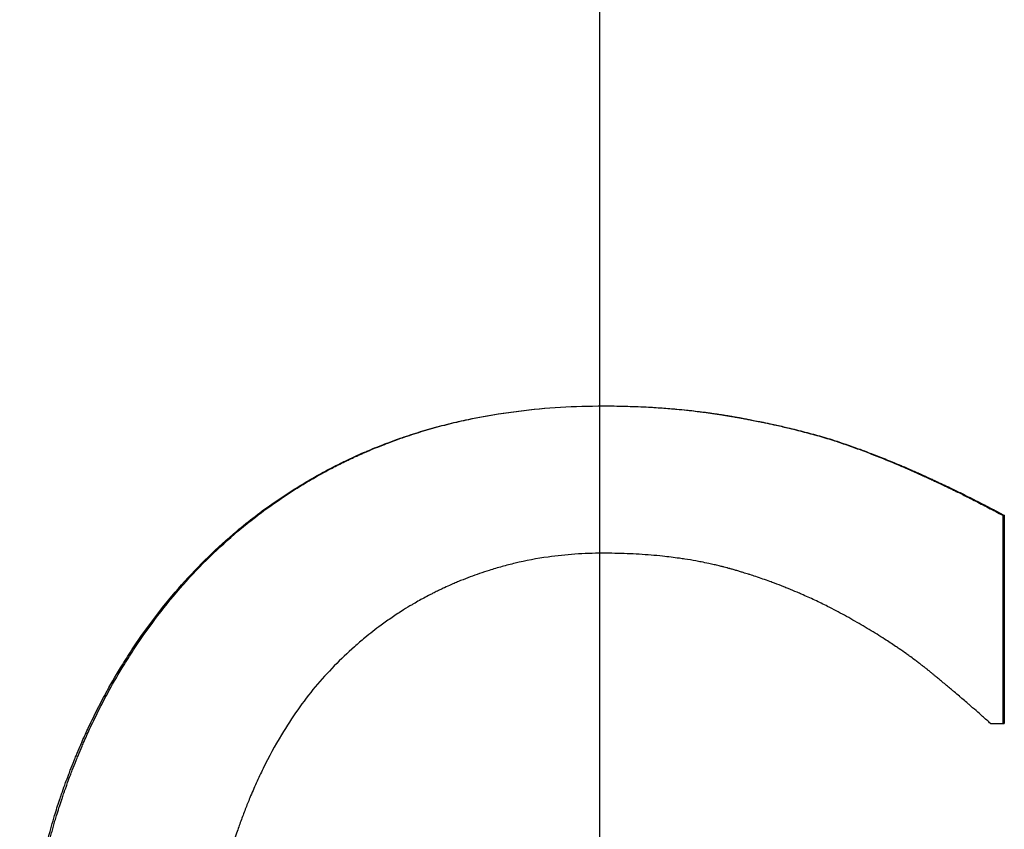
# Paper-space layout 'Layout1' of a CAD drawing. Extents: x -9.62 to 0.27, y -3.22 to 3.92.
# Tile 6 of 9: x -5.36 to -5.18, y 0.31 to 0.46. Entities that reach past the tile are written whole.
import ezdxf

# ---------------------------------------------------------------- set-up
doc = ezdxf.new("R2010")
doc.units = 0
doc.header["$MEASUREMENT"] = 0
doc.linetypes.add('CHAIN', pattern=[0.7087, 0.4724, -0.0591, 0.1181, -0.0591])
doc.layers.get('0').update_dxf_attribs({"linetype": 'CONTINUOUS'})

psp = doc.layouts.get("Layout1")

# ---------------------------------------------------------------- linework, layer by layer
at = {"linetype": 'CHAIN', "ltscale": 2}
psp.add_line((-5.25, -3.22291), (-5.25, 3.91732), dxfattribs=at)
for p, q in [((-5.20727, 0.38459), (-5.20712, 0.38459)), ((-5.1755, 0.37059), (-5.17523, 0.37059)), ((-5.17523, 0.37059), (-5.17523, 0.33208)), ((-5.17776, 0.33208), (-5.17523, 0.33208))]:
    psp.add_line(p, q)
for points, knots in [([(-5.3273, 0.35775), (-5.3257, 0.35954), (-5.32405, 0.36127), (-5.32236, 0.36292), (-5.32066, 0.36457), (-5.31892, 0.36615), (-5.31712, 0.36766), (-5.31488, 0.36954), (-5.31257, 0.37132), (-5.31017, 0.37298), (-5.30969, 0.37332), (-5.30921, 0.37365), (-5.30873, 0.37397), (-5.30776, 0.37462), (-5.30678, 0.37525), (-5.30578, 0.37586), (-5.30529, 0.37617), (-5.30479, 0.37647), (-5.30428, 0.37676), (-5.30328, 0.37736), (-5.30226, 0.37794), (-5.30123, 0.37849), (-5.30071, 0.37877), (-5.30019, 0.37905), (-5.29967, 0.37932), (-5.29889, 0.37973), (-5.2981, 0.38012), (-5.29731, 0.38051), (-5.29664, 0.38083), (-5.29598, 0.38114), (-5.2953, 0.38145), (-5.29477, 0.3817), (-5.29422, 0.38194), (-5.29368, 0.38218), (-5.29341, 0.38229), (-5.29314, 0.38241), (-5.29286, 0.38253), (-5.29245, 0.3827), (-5.29204, 0.38287), (-5.29163, 0.38304), (-5.29149, 0.3831), (-5.29135, 0.38316), (-5.29121, 0.38321), (-5.2908, 0.38338), (-5.29038, 0.38354), (-5.28997, 0.3837), (-5.28969, 0.38381), (-5.28941, 0.38392), (-5.28913, 0.38402), (-5.28829, 0.38434), (-5.28745, 0.38464), (-5.2866, 0.38494), (-5.28603, 0.38513), (-5.28546, 0.38532), (-5.28489, 0.38551), (-5.28374, 0.38588), (-5.28258, 0.38624), (-5.28142, 0.38657), (-5.28083, 0.38674), (-5.28025, 0.3869), (-5.27966, 0.38705), (-5.27848, 0.38737), (-5.27729, 0.38766), (-5.27609, 0.38793), (-5.27549, 0.38807), (-5.27489, 0.3882), (-5.27429, 0.38833), (-5.27247, 0.38871), (-5.27063, 0.38905), (-5.26877, 0.38934), (-5.26753, 0.38954), (-5.26627, 0.38972), (-5.26501, 0.38987), (-5.26248, 0.39019), (-5.25991, 0.39042), (-5.25729, 0.39058), (-5.25468, 0.39074), (-5.25202, 0.39081), (-5.24932, 0.39081)], [0, 0, 0, 0, 0.166667, 0.166667, 0.166667, 0.333333, 0.333333, 0.333333, 0.541667, 0.541667, 0.541667, 0.583333, 0.583333, 0.583333, 0.666667, 0.666667, 0.666667, 0.708333, 0.708333, 0.708333, 0.791667, 0.791667, 0.791667, 0.833333, 0.833333, 0.833333, 0.895833, 0.895833, 0.895833, 0.947917, 0.947917, 0.947917, 0.989583, 0.989583, 0.989583, 1.010417, 1.010417, 1.010417, 1.041667, 1.041667, 1.041667, 1.052083, 1.052083, 1.052083, 1.083333, 1.083333, 1.083333, 1.104167, 1.104167, 1.104167, 1.166667, 1.166667, 1.166667, 1.208333, 1.208333, 1.208333, 1.291667, 1.291667, 1.291667, 1.333333, 1.333333, 1.333333, 1.416667, 1.416667, 1.416667, 1.458333, 1.458333, 1.458333, 1.583333, 1.583333, 1.583333, 1.666667, 1.666667, 1.666667, 1.833333, 1.833333, 1.833333, 2, 2, 2, 2]), ([(-5.32702, 0.35775), (-5.32543, 0.35954), (-5.32379, 0.36127), (-5.3221, 0.36292), (-5.32041, 0.36457), (-5.31867, 0.36615), (-5.31688, 0.36766), (-5.31599, 0.36841), (-5.31508, 0.36915), (-5.31416, 0.36987), (-5.31279, 0.37095), (-5.31138, 0.37199), (-5.30995, 0.37298), (-5.30948, 0.37332), (-5.309, 0.37365), (-5.30851, 0.37397), (-5.30755, 0.37462), (-5.30657, 0.37525), (-5.30558, 0.37586), (-5.30508, 0.37617), (-5.30459, 0.37647), (-5.30409, 0.37676), (-5.30308, 0.37736), (-5.30207, 0.37794), (-5.30104, 0.37849), (-5.30053, 0.37877), (-5.30001, 0.37905), (-5.29949, 0.37932), (-5.29871, 0.37973), (-5.29793, 0.38012), (-5.29714, 0.38051), (-5.29687, 0.38064), (-5.29661, 0.38076), (-5.29634, 0.38089), (-5.29594, 0.38108), (-5.29554, 0.38127), (-5.29514, 0.38145), (-5.29501, 0.38151), (-5.29487, 0.38157), (-5.29474, 0.38163), (-5.29454, 0.38173), (-5.29433, 0.38182), (-5.29413, 0.38191), (-5.29393, 0.382), (-5.29373, 0.38209), (-5.29352, 0.38218), (-5.29345, 0.38221), (-5.29339, 0.38224), (-5.29332, 0.38226), (-5.29318, 0.38232), (-5.29305, 0.38238), (-5.29291, 0.38244), (-5.29284, 0.38247), (-5.29277, 0.3825), (-5.29271, 0.38253), (-5.29257, 0.38259), (-5.29243, 0.38264), (-5.2923, 0.3827), (-5.29223, 0.38273), (-5.29216, 0.38276), (-5.29209, 0.38279), (-5.29189, 0.38287), (-5.29168, 0.38296), (-5.29148, 0.38304), (-5.29134, 0.3831), (-5.2912, 0.38316), (-5.29106, 0.38321), (-5.29065, 0.38338), (-5.29024, 0.38354), (-5.28982, 0.3837), (-5.28954, 0.38381), (-5.28927, 0.38392), (-5.28899, 0.38402), (-5.28815, 0.38434), (-5.28731, 0.38464), (-5.28646, 0.38494), (-5.2859, 0.38513), (-5.28533, 0.38532), (-5.28476, 0.38551), (-5.28362, 0.38588), (-5.28247, 0.38624), (-5.2813, 0.38657), (-5.28072, 0.38674), (-5.28014, 0.3869), (-5.27955, 0.38705), (-5.27838, 0.38737), (-5.27719, 0.38766), (-5.276, 0.38793), (-5.2754, 0.38807), (-5.2748, 0.3882), (-5.2742, 0.38833), (-5.27239, 0.38871), (-5.27056, 0.38905), (-5.2687, 0.38934), (-5.26746, 0.38954), (-5.26621, 0.38972), (-5.26495, 0.38987), (-5.26243, 0.39019), (-5.25987, 0.39042), (-5.25727, 0.39058), (-5.25466, 0.39074), (-5.25201, 0.39081), (-5.24932, 0.39081)], [0, 0, 0, 0, 0.166667, 0.166667, 0.166667, 0.333333, 0.333333, 0.333333, 0.416667, 0.416667, 0.416667, 0.541667, 0.541667, 0.541667, 0.583333, 0.583333, 0.583333, 0.666667, 0.666667, 0.666667, 0.708333, 0.708333, 0.708333, 0.791667, 0.791667, 0.791667, 0.833333, 0.833333, 0.833333, 0.895833, 0.895833, 0.895833, 0.916667, 0.916667, 0.916667, 0.947917, 0.947917, 0.947917, 0.958333, 0.958333, 0.958333, 0.973958, 0.973958, 0.973958, 0.989583, 0.989583, 0.989583, 0.994792, 0.994792, 0.994792, 1.005208, 1.005208, 1.005208, 1.010417, 1.010417, 1.010417, 1.020833, 1.020833, 1.020833, 1.026042, 1.026042, 1.026042, 1.041667, 1.041667, 1.041667, 1.052083, 1.052083, 1.052083, 1.083333, 1.083333, 1.083333, 1.104167, 1.104167, 1.104167, 1.166667, 1.166667, 1.166667, 1.208333, 1.208333, 1.208333, 1.291667, 1.291667, 1.291667, 1.333333, 1.333333, 1.333333, 1.416667, 1.416667, 1.416667, 1.458333, 1.458333, 1.458333, 1.583333, 1.583333, 1.583333, 1.666667, 1.666667, 1.666667, 1.833333, 1.833333, 1.833333, 2, 2, 2, 2]), ([(-5.24932, 0.39081), (-5.24799, 0.39081), (-5.24666, 0.3908), (-5.24536, 0.39076), (-5.24405, 0.39073), (-5.24275, 0.39068), (-5.24147, 0.39062), (-5.24083, 0.39059), (-5.2402, 0.39055), (-5.23956, 0.39051), (-5.23861, 0.39045), (-5.23767, 0.39038), (-5.23673, 0.3903), (-5.23642, 0.39027), (-5.23611, 0.39025), (-5.2358, 0.39022), (-5.23518, 0.39016), (-5.23456, 0.3901), (-5.23395, 0.39004), (-5.23364, 0.39), (-5.23334, 0.38997), (-5.23303, 0.38994), (-5.23257, 0.38988), (-5.23212, 0.38983), (-5.23166, 0.38977), (-5.23151, 0.38975), (-5.23136, 0.38974), (-5.23121, 0.38972), (-5.23091, 0.38968), (-5.23061, 0.38964), (-5.23031, 0.3896), (-5.23016, 0.38958), (-5.23001, 0.38956), (-5.22986, 0.38954), (-5.22963, 0.38951), (-5.22941, 0.38947), (-5.22919, 0.38944), (-5.22911, 0.38943), (-5.22904, 0.38942), (-5.22896, 0.38941), (-5.22881, 0.38939), (-5.22866, 0.38936), (-5.22852, 0.38934), (-5.22844, 0.38933), (-5.22837, 0.38932), (-5.22829, 0.38931), (-5.22815, 0.38929), (-5.228, 0.38926), (-5.22785, 0.38924), (-5.22778, 0.38923), (-5.2277, 0.38922), (-5.22763, 0.38921), (-5.22752, 0.38919), (-5.22741, 0.38917), (-5.2273, 0.38915), (-5.22719, 0.38914), (-5.22708, 0.38912), (-5.22697, 0.3891), (-5.22693, 0.38909), (-5.22689, 0.38909), (-5.22686, 0.38908), (-5.22678, 0.38907), (-5.22671, 0.38906), (-5.22664, 0.38904), (-5.2266, 0.38904), (-5.22656, 0.38903), (-5.22653, 0.38903), (-5.22645, 0.38901), (-5.22638, 0.389), (-5.22631, 0.38899), (-5.22627, 0.38898), (-5.22623, 0.38898), (-5.2262, 0.38897), (-5.22609, 0.38895), (-5.22598, 0.38893), (-5.22587, 0.38892), (-5.2258, 0.3889), (-5.22572, 0.38889), (-5.22565, 0.38888), (-5.22551, 0.38885), (-5.22536, 0.38883), (-5.22521, 0.3888), (-5.22514, 0.38879), (-5.22507, 0.38878), (-5.225, 0.38876), (-5.22485, 0.38874), (-5.22471, 0.38871), (-5.22456, 0.38869), (-5.22449, 0.38867), (-5.22442, 0.38866), (-5.22435, 0.38865), (-5.22413, 0.38861), (-5.22392, 0.38857), (-5.2237, 0.38853), (-5.22356, 0.38851), (-5.22341, 0.38848), (-5.22327, 0.38845), (-5.22299, 0.3884), (-5.2227, 0.38835), (-5.22242, 0.38829), (-5.22228, 0.38826), (-5.22213, 0.38824), (-5.22199, 0.38821), (-5.22157, 0.38813), (-5.22115, 0.38804), (-5.22073, 0.38796), (-5.22045, 0.3879), (-5.22017, 0.38785), (-5.21989, 0.38779), (-5.21933, 0.38767), (-5.21878, 0.38756), (-5.21823, 0.38744), (-5.21796, 0.38738), (-5.21768, 0.38732), (-5.21741, 0.38725), (-5.21659, 0.38707), (-5.21579, 0.38688), (-5.21499, 0.38669), (-5.21445, 0.38656), (-5.21392, 0.38643), (-5.2134, 0.3863), (-5.21235, 0.38603), (-5.21131, 0.38575), (-5.21029, 0.38547), (-5.20927, 0.38519), (-5.20826, 0.38489), (-5.20727, 0.38459)], [0.000103, 0.000103, 0.000103, 0.000103, 0.166667, 0.166667, 0.166667, 0.333333, 0.333333, 0.333333, 0.416667, 0.416667, 0.416667, 0.541667, 0.541667, 0.541667, 0.583333, 0.583333, 0.583333, 0.666667, 0.666667, 0.666667, 0.708333, 0.708333, 0.708333, 0.770833, 0.770833, 0.770833, 0.791667, 0.791667, 0.791667, 0.833333, 0.833333, 0.833333, 0.854167, 0.854167, 0.854167, 0.885417, 0.885417, 0.885417, 0.895833, 0.895833, 0.895833, 0.916667, 0.916667, 0.916667, 0.927083, 0.927083, 0.927083, 0.947917, 0.947917, 0.947917, 0.958333, 0.958333, 0.958333, 0.973958, 0.973958, 0.973958, 0.989583, 0.989583, 0.989583, 0.994792, 0.994792, 0.994792, 1.005208, 1.005208, 1.005208, 1.010417, 1.010417, 1.010417, 1.020833, 1.020833, 1.020833, 1.026042, 1.026042, 1.026042, 1.041667, 1.041667, 1.041667, 1.052083, 1.052083, 1.052083, 1.072917, 1.072917, 1.072917, 1.083333, 1.083333, 1.083333, 1.104167, 1.104167, 1.104167, 1.114583, 1.114583, 1.114583, 1.145833, 1.145833, 1.145833, 1.166667, 1.166667, 1.166667, 1.208333, 1.208333, 1.208333, 1.229167, 1.229167, 1.229167, 1.291667, 1.291667, 1.291667, 1.333333, 1.333333, 1.333333, 1.416667, 1.416667, 1.416667, 1.458333, 1.458333, 1.458333, 1.583333, 1.583333, 1.583333, 1.666667, 1.666667, 1.666667, 1.833333, 1.833333, 1.833333, 2, 2, 2, 2]), ([(-5.24932, 0.39081), (-5.24798, 0.39081), (-5.24665, 0.3908), (-5.24534, 0.39076), (-5.24403, 0.39073), (-5.24273, 0.39068), (-5.24144, 0.39062), (-5.23984, 0.39054), (-5.23825, 0.39043), (-5.23668, 0.3903), (-5.23637, 0.39027), (-5.23606, 0.39025), (-5.23575, 0.39022), (-5.23512, 0.39016), (-5.23451, 0.3901), (-5.23389, 0.39004), (-5.23358, 0.39), (-5.23327, 0.38997), (-5.23297, 0.38994), (-5.23251, 0.38988), (-5.23205, 0.38983), (-5.2316, 0.38977), (-5.23114, 0.38972), (-5.23069, 0.38966), (-5.23024, 0.3896), (-5.22986, 0.38955), (-5.22948, 0.38949), (-5.22911, 0.38944), (-5.22903, 0.38943), (-5.22896, 0.38942), (-5.22889, 0.38941), (-5.22851, 0.38935), (-5.22814, 0.3893), (-5.22777, 0.38924), (-5.2277, 0.38923), (-5.22762, 0.38922), (-5.22755, 0.38921), (-5.22733, 0.38917), (-5.2271, 0.38914), (-5.22688, 0.3891), (-5.22677, 0.38908), (-5.22666, 0.38906), (-5.22655, 0.38904), (-5.22644, 0.38903), (-5.22633, 0.38901), (-5.22622, 0.38899), (-5.22607, 0.38897), (-5.22593, 0.38894), (-5.22578, 0.38892), (-5.22571, 0.3889), (-5.22563, 0.38889), (-5.22556, 0.38888), (-5.22542, 0.38885), (-5.22527, 0.38883), (-5.22512, 0.3888), (-5.22505, 0.38879), (-5.22498, 0.38878), (-5.22491, 0.38876), (-5.22476, 0.38874), (-5.22462, 0.38871), (-5.22447, 0.38869), (-5.2244, 0.38867), (-5.22433, 0.38866), (-5.22425, 0.38865), (-5.22404, 0.38861), (-5.22382, 0.38857), (-5.22361, 0.38853), (-5.22346, 0.38851), (-5.22332, 0.38848), (-5.22317, 0.38845), (-5.22289, 0.3884), (-5.2226, 0.38835), (-5.22232, 0.38829), (-5.22217, 0.38826), (-5.22203, 0.38824), (-5.22189, 0.38821), (-5.22146, 0.38813), (-5.22104, 0.38804), (-5.22062, 0.38796), (-5.22034, 0.3879), (-5.22006, 0.38785), (-5.21978, 0.38779), (-5.21922, 0.38767), (-5.21867, 0.38756), (-5.21812, 0.38744), (-5.21784, 0.38738), (-5.21757, 0.38732), (-5.21729, 0.38725), (-5.21647, 0.38707), (-5.21566, 0.38688), (-5.21486, 0.38669), (-5.21432, 0.38656), (-5.21379, 0.38643), (-5.21326, 0.3863), (-5.21221, 0.38603), (-5.21117, 0.38575), (-5.21014, 0.38547), (-5.20912, 0.38519), (-5.20811, 0.38489), (-5.20712, 0.38459)], [0, 0, 0, 0, 0.166667, 0.166667, 0.166667, 0.333333, 0.333333, 0.333333, 0.541667, 0.541667, 0.541667, 0.583333, 0.583333, 0.583333, 0.666667, 0.666667, 0.666667, 0.708333, 0.708333, 0.708333, 0.770833, 0.770833, 0.770833, 0.833333, 0.833333, 0.833333, 0.885417, 0.885417, 0.885417, 0.895833, 0.895833, 0.895833, 0.947917, 0.947917, 0.947917, 0.958333, 0.958333, 0.958333, 0.989583, 0.989583, 0.989583, 1.005208, 1.005208, 1.005208, 1.020833, 1.020833, 1.020833, 1.041667, 1.041667, 1.041667, 1.052083, 1.052083, 1.052083, 1.072917, 1.072917, 1.072917, 1.083333, 1.083333, 1.083333, 1.104167, 1.104167, 1.104167, 1.114583, 1.114583, 1.114583, 1.145833, 1.145833, 1.145833, 1.166667, 1.166667, 1.166667, 1.208333, 1.208333, 1.208333, 1.229167, 1.229167, 1.229167, 1.291667, 1.291667, 1.291667, 1.333333, 1.333333, 1.333333, 1.416667, 1.416667, 1.416667, 1.458333, 1.458333, 1.458333, 1.583333, 1.583333, 1.583333, 1.666667, 1.666667, 1.666667, 1.833333, 1.833333, 1.833333, 2, 2, 2, 2]), ([(-5.20727, 0.38459), (-5.20641, 0.38431), (-5.20555, 0.38402), (-5.20468, 0.38372), (-5.20381, 0.38342), (-5.20295, 0.38311), (-5.20207, 0.38279), (-5.20164, 0.38263), (-5.2012, 0.38246), (-5.20076, 0.3823), (-5.20011, 0.38205), (-5.19945, 0.3818), (-5.19879, 0.38154), (-5.19857, 0.38145), (-5.19835, 0.38136), (-5.19813, 0.38128), (-5.19769, 0.3811), (-5.19725, 0.38092), (-5.19681, 0.38074), (-5.19659, 0.38065), (-5.19637, 0.38056), (-5.19615, 0.38047), (-5.19571, 0.38029), (-5.19526, 0.3801), (-5.19482, 0.37992), (-5.1946, 0.37982), (-5.19438, 0.37973), (-5.19415, 0.37963), (-5.19382, 0.37949), (-5.19349, 0.37935), (-5.19315, 0.3792), (-5.19304, 0.37915), (-5.19293, 0.3791), (-5.19282, 0.37906), (-5.19265, 0.37898), (-5.19249, 0.37891), (-5.19232, 0.37884), (-5.19226, 0.37881), (-5.19221, 0.37879), (-5.19215, 0.37876), (-5.19207, 0.37872), (-5.19198, 0.37869), (-5.1919, 0.37865), (-5.19182, 0.37861), (-5.19173, 0.37858), (-5.19165, 0.37854), (-5.19162, 0.37853), (-5.19159, 0.37851), (-5.19157, 0.3785), (-5.19151, 0.37848), (-5.19145, 0.37845), (-5.1914, 0.37843), (-5.19137, 0.37841), (-5.19134, 0.3784), (-5.19131, 0.37839), (-5.19126, 0.37836), (-5.1912, 0.37834), (-5.19115, 0.37831), (-5.19112, 0.3783), (-5.19109, 0.37829), (-5.19106, 0.37828), (-5.19098, 0.37824), (-5.1909, 0.3782), (-5.19081, 0.37816), (-5.19076, 0.37814), (-5.1907, 0.37811), (-5.19064, 0.37809), (-5.19048, 0.37801), (-5.19031, 0.37794), (-5.19014, 0.37786), (-5.19003, 0.37781), (-5.18992, 0.37776), (-5.18981, 0.37771), (-5.18947, 0.37755), (-5.18914, 0.3774), (-5.1888, 0.37725), (-5.18858, 0.37714), (-5.18836, 0.37704), (-5.18814, 0.37693), (-5.18769, 0.37673), (-5.18725, 0.37652), (-5.1868, 0.37631), (-5.18658, 0.3762), (-5.18635, 0.3761), (-5.18613, 0.37599), (-5.18569, 0.37578), (-5.18524, 0.37556), (-5.1848, 0.37535), (-5.18458, 0.37524), (-5.18435, 0.37513), (-5.18413, 0.37502), (-5.18347, 0.3747), (-5.1828, 0.37437), (-5.18213, 0.37403), (-5.18169, 0.37381), (-5.18125, 0.37359), (-5.1808, 0.37336), (-5.17992, 0.37291), (-5.17903, 0.37246), (-5.17815, 0.37199), (-5.17727, 0.37153), (-5.17638, 0.37106), (-5.1755, 0.37059)], [0, 0, 0, 0, 0.166667, 0.166667, 0.166667, 0.333333, 0.333333, 0.333333, 0.416667, 0.416667, 0.416667, 0.541667, 0.541667, 0.541667, 0.583333, 0.583333, 0.583333, 0.666667, 0.666667, 0.666667, 0.708333, 0.708333, 0.708333, 0.791667, 0.791667, 0.791667, 0.833333, 0.833333, 0.833333, 0.895833, 0.895833, 0.895833, 0.916667, 0.916667, 0.916667, 0.947917, 0.947917, 0.947917, 0.958333, 0.958333, 0.958333, 0.973958, 0.973958, 0.973958, 0.989583, 0.989583, 0.989583, 0.994792, 0.994792, 0.994792, 1.005208, 1.005208, 1.005208, 1.010417, 1.010417, 1.010417, 1.020833, 1.020833, 1.020833, 1.026042, 1.026042, 1.026042, 1.041667, 1.041667, 1.041667, 1.052083, 1.052083, 1.052083, 1.083333, 1.083333, 1.083333, 1.104167, 1.104167, 1.104167, 1.166667, 1.166667, 1.166667, 1.208333, 1.208333, 1.208333, 1.291667, 1.291667, 1.291667, 1.333333, 1.333333, 1.333333, 1.416667, 1.416667, 1.416667, 1.458333, 1.458333, 1.458333, 1.583333, 1.583333, 1.583333, 1.666667, 1.666667, 1.666667, 1.833333, 1.833333, 1.833333, 2, 2, 2, 2]), ([(-5.20712, 0.38459), (-5.20625, 0.38431), (-5.20539, 0.38402), (-5.20452, 0.38372), (-5.20365, 0.38342), (-5.20277, 0.38311), (-5.2019, 0.38279), (-5.2008, 0.38238), (-5.19971, 0.38197), (-5.1986, 0.38154), (-5.19838, 0.38145), (-5.19816, 0.38136), (-5.19794, 0.38128), (-5.1975, 0.3811), (-5.19706, 0.38092), (-5.19662, 0.38074), (-5.19639, 0.38065), (-5.19617, 0.38056), (-5.19595, 0.38047), (-5.19551, 0.38029), (-5.19506, 0.3801), (-5.19462, 0.37992), (-5.1944, 0.37982), (-5.19417, 0.37973), (-5.19395, 0.37963), (-5.19362, 0.37949), (-5.19328, 0.37935), (-5.19295, 0.3792), (-5.19267, 0.37908), (-5.19239, 0.37896), (-5.19211, 0.37884), (-5.1918, 0.3787), (-5.19149, 0.37856), (-5.19118, 0.37843), (-5.1911, 0.37839), (-5.19102, 0.37835), (-5.19093, 0.37831), (-5.19076, 0.37824), (-5.1906, 0.37816), (-5.19043, 0.37809), (-5.19026, 0.37801), (-5.19009, 0.37794), (-5.18992, 0.37786), (-5.18981, 0.37781), (-5.1897, 0.37776), (-5.18959, 0.37771), (-5.18925, 0.37755), (-5.18892, 0.3774), (-5.18858, 0.37725), (-5.18836, 0.37714), (-5.18813, 0.37704), (-5.18791, 0.37693), (-5.18746, 0.37673), (-5.18702, 0.37652), (-5.18657, 0.37631), (-5.18635, 0.3762), (-5.18612, 0.3761), (-5.1859, 0.37599), (-5.18545, 0.37578), (-5.18501, 0.37556), (-5.18456, 0.37535), (-5.18434, 0.37524), (-5.18412, 0.37513), (-5.18389, 0.37502), (-5.18322, 0.3747), (-5.18256, 0.37437), (-5.18189, 0.37403), (-5.18144, 0.37381), (-5.181, 0.37359), (-5.18055, 0.37336), (-5.17966, 0.37291), (-5.17878, 0.37246), (-5.17789, 0.37199), (-5.177, 0.37153), (-5.17611, 0.37106), (-5.17523, 0.37059)], [0, 0, 0, 0, 0.166667, 0.166667, 0.166667, 0.333333, 0.333333, 0.333333, 0.541667, 0.541667, 0.541667, 0.583333, 0.583333, 0.583333, 0.666667, 0.666667, 0.666667, 0.708333, 0.708333, 0.708333, 0.791667, 0.791667, 0.791667, 0.833333, 0.833333, 0.833333, 0.895833, 0.895833, 0.895833, 0.947917, 0.947917, 0.947917, 1.005208, 1.005208, 1.005208, 1.020833, 1.020833, 1.020833, 1.052083, 1.052083, 1.052083, 1.083333, 1.083333, 1.083333, 1.104167, 1.104167, 1.104167, 1.166667, 1.166667, 1.166667, 1.208333, 1.208333, 1.208333, 1.291667, 1.291667, 1.291667, 1.333333, 1.333333, 1.333333, 1.416667, 1.416667, 1.416667, 1.458333, 1.458333, 1.458333, 1.583333, 1.583333, 1.583333, 1.666667, 1.666667, 1.666667, 1.833333, 1.833333, 1.833333, 2, 2, 2, 2]), ([(-5.1755, 0.37059), (-5.1755, 0.36684), (-5.1755, 0.3631), (-5.1755, 0.35935), (-5.1755, 0.35026), (-5.1755, 0.34117), (-5.1755, 0.33208)], [0, 0, 0, 0, 0.02852869, 0.02852869, 0.02852869, 0.09781264, 0.09781264, 0.09781264, 0.09781264]), ([(-5.24951, 0.36358), (-5.25122, 0.36358), (-5.25291, 0.36353), (-5.25459, 0.36341), (-5.25627, 0.36329), (-5.25793, 0.36312), (-5.25957, 0.36288), (-5.26163, 0.36259), (-5.26366, 0.36221), (-5.26567, 0.36173), (-5.26608, 0.36164), (-5.26648, 0.36154), (-5.26688, 0.36143), (-5.26768, 0.36123), (-5.26847, 0.36101), (-5.26927, 0.36078), (-5.26966, 0.36066), (-5.27006, 0.36054), (-5.27045, 0.36041), (-5.27104, 0.36023), (-5.27163, 0.36003), (-5.27222, 0.35983), (-5.27281, 0.35963), (-5.27339, 0.35941), (-5.27397, 0.3592), (-5.27456, 0.35898), (-5.27514, 0.35875), (-5.27572, 0.35851), (-5.27591, 0.35843), (-5.2761, 0.35835), (-5.27629, 0.35827), (-5.27658, 0.35815), (-5.27687, 0.35803), (-5.27716, 0.35791), (-5.27725, 0.35786), (-5.27735, 0.35782), (-5.27744, 0.35778), (-5.27787, 0.35759), (-5.2783, 0.3574), (-5.27873, 0.3572), (-5.27887, 0.35713), (-5.27902, 0.35707), (-5.27916, 0.357), (-5.27944, 0.35686), (-5.27973, 0.35673), (-5.28001, 0.35659), (-5.28029, 0.35645), (-5.28057, 0.35631), (-5.28085, 0.35617), (-5.28104, 0.35608), (-5.28122, 0.35598), (-5.28141, 0.35588), (-5.28178, 0.35569), (-5.28215, 0.3555), (-5.28252, 0.3553), (-5.2827, 0.3552), (-5.28288, 0.3551), (-5.28307, 0.355), (-5.28343, 0.3548), (-5.28379, 0.35459), (-5.28415, 0.35438), (-5.28434, 0.35428), (-5.28452, 0.35417), (-5.28469, 0.35407), (-5.28523, 0.35375), (-5.28577, 0.35342), (-5.2863, 0.35309), (-5.28665, 0.35287), (-5.287, 0.35264), (-5.28735, 0.35241), (-5.28805, 0.35196), (-5.28874, 0.35148), (-5.28942, 0.351), (-5.28977, 0.35076), (-5.2901, 0.35051), (-5.29044, 0.35026), (-5.29145, 0.34952), (-5.29245, 0.34874), (-5.29343, 0.34794), (-5.29408, 0.3474), (-5.29472, 0.34685), (-5.29536, 0.34629), (-5.29663, 0.34516), (-5.29787, 0.34398), (-5.29908, 0.34274), (-5.30028, 0.34151), (-5.30146, 0.34022), (-5.30261, 0.33888)], [0, 0, 0, 0, 0.166667, 0.166667, 0.166667, 0.333333, 0.333333, 0.333333, 0.541667, 0.541667, 0.541667, 0.583333, 0.583333, 0.583333, 0.666667, 0.666667, 0.666667, 0.708333, 0.708333, 0.708333, 0.770833, 0.770833, 0.770833, 0.833333, 0.833333, 0.833333, 0.895833, 0.895833, 0.895833, 0.916667, 0.916667, 0.916667, 0.947917, 0.947917, 0.947917, 0.958333, 0.958333, 0.958333, 1.005208, 1.005208, 1.005208, 1.020833, 1.020833, 1.020833, 1.052083, 1.052083, 1.052083, 1.083333, 1.083333, 1.083333, 1.104167, 1.104167, 1.104167, 1.145833, 1.145833, 1.145833, 1.166667, 1.166667, 1.166667, 1.208333, 1.208333, 1.208333, 1.229167, 1.229167, 1.229167, 1.291667, 1.291667, 1.291667, 1.333333, 1.333333, 1.333333, 1.416667, 1.416667, 1.416667, 1.458333, 1.458333, 1.458333, 1.583333, 1.583333, 1.583333, 1.666667, 1.666667, 1.666667, 1.833333, 1.833333, 1.833333, 2, 2, 2, 2]), ([(-5.20478, 0.35211), (-5.2058, 0.35267), (-5.20683, 0.35322), (-5.20788, 0.35374), (-5.20866, 0.35414), (-5.20945, 0.35453), (-5.21026, 0.3549), (-5.21106, 0.35528), (-5.21187, 0.35565), (-5.21269, 0.356), (-5.21296, 0.35612), (-5.21323, 0.35624), (-5.21351, 0.35636), (-5.21406, 0.35659), (-5.21461, 0.35682), (-5.21517, 0.35705), (-5.21545, 0.35716), (-5.21573, 0.35727), (-5.21601, 0.35738), (-5.21657, 0.3576), (-5.21714, 0.35782), (-5.2177, 0.35803), (-5.21799, 0.35814), (-5.21827, 0.35824), (-5.21856, 0.35835), (-5.21899, 0.3585), (-5.21942, 0.35866), (-5.21986, 0.35881), (-5.22029, 0.35896), (-5.22073, 0.35911), (-5.22116, 0.35925), (-5.22153, 0.35938), (-5.2219, 0.3595), (-5.22226, 0.35962), (-5.22234, 0.35964), (-5.22241, 0.35966), (-5.22249, 0.35969), (-5.22282, 0.35979), (-5.22315, 0.3599), (-5.22349, 0.36), (-5.2236, 0.36004), (-5.22371, 0.36007), (-5.22382, 0.36011), (-5.22404, 0.36017), (-5.22427, 0.36024), (-5.22449, 0.36031), (-5.2246, 0.36034), (-5.22472, 0.36038), (-5.22483, 0.36041), (-5.22494, 0.36044), (-5.22505, 0.36048), (-5.22517, 0.36051), (-5.22528, 0.36054), (-5.22539, 0.36057), (-5.22551, 0.36061), (-5.22562, 0.36064), (-5.22574, 0.36067), (-5.22585, 0.3607), (-5.22589, 0.36071), (-5.22593, 0.36072), (-5.22596, 0.36073), (-5.22608, 0.36076), (-5.22619, 0.3608), (-5.22631, 0.36083), (-5.22638, 0.36085), (-5.22646, 0.36087), (-5.22654, 0.36089), (-5.22669, 0.36093), (-5.22685, 0.36097), (-5.227, 0.36101), (-5.22708, 0.36103), (-5.22715, 0.36105), (-5.22723, 0.36107), (-5.22746, 0.36113), (-5.2277, 0.36119), (-5.22793, 0.36124), (-5.22809, 0.36128), (-5.22825, 0.36132), (-5.2284, 0.36136), (-5.22872, 0.36143), (-5.22903, 0.3615), (-5.22935, 0.36157), (-5.22951, 0.36161), (-5.22967, 0.36164), (-5.22983, 0.36168), (-5.23031, 0.36178), (-5.2308, 0.36188), (-5.23129, 0.36197), (-5.23161, 0.36204), (-5.23194, 0.3621), (-5.23227, 0.36216), (-5.23293, 0.36228), (-5.23359, 0.36239), (-5.23427, 0.36249), (-5.23461, 0.36254), (-5.23494, 0.3626), (-5.23529, 0.36264), (-5.23631, 0.36279), (-5.23735, 0.36292), (-5.2384, 0.36303), (-5.23911, 0.3631), (-5.23982, 0.36317), (-5.24053, 0.36323), (-5.24197, 0.36335), (-5.24344, 0.36344), (-5.24494, 0.3635), (-5.24643, 0.36356), (-5.24796, 0.36358), (-5.24951, 0.36358)], [0, 0, 0, 0, 0.166667, 0.166667, 0.166667, 0.291667, 0.291667, 0.291667, 0.416667, 0.416667, 0.416667, 0.458333, 0.458333, 0.458333, 0.541667, 0.541667, 0.541667, 0.583333, 0.583333, 0.583333, 0.666667, 0.666667, 0.666667, 0.708333, 0.708333, 0.708333, 0.770833, 0.770833, 0.770833, 0.833333, 0.833333, 0.833333, 0.885417, 0.885417, 0.885417, 0.895833, 0.895833, 0.895833, 0.942708, 0.942708, 0.942708, 0.958333, 0.958333, 0.958333, 0.989583, 0.989583, 0.989583, 1.005208, 1.005208, 1.005208, 1.020833, 1.020833, 1.020833, 1.036458, 1.036458, 1.036458, 1.052083, 1.052083, 1.052083, 1.057292, 1.057292, 1.057292, 1.072917, 1.072917, 1.072917, 1.083333, 1.083333, 1.083333, 1.104167, 1.104167, 1.104167, 1.114583, 1.114583, 1.114583, 1.145833, 1.145833, 1.145833, 1.166667, 1.166667, 1.166667, 1.208333, 1.208333, 1.208333, 1.229167, 1.229167, 1.229167, 1.291667, 1.291667, 1.291667, 1.333333, 1.333333, 1.333333, 1.416667, 1.416667, 1.416667, 1.458333, 1.458333, 1.458333, 1.583333, 1.583333, 1.583333, 1.666667, 1.666667, 1.666667, 1.833333, 1.833333, 1.833333, 2, 2, 2, 2]), ([(-5.35723, 0.26634), (-5.35723, 0.26969), (-5.35716, 0.27297), (-5.35702, 0.27617), (-5.35688, 0.27938), (-5.35667, 0.28251), (-5.35638, 0.28557), (-5.35624, 0.2871), (-5.35608, 0.28862), (-5.3559, 0.29011), (-5.35563, 0.29235), (-5.35533, 0.29455), (-5.35498, 0.29672), (-5.35463, 0.29888), (-5.35425, 0.301), (-5.35382, 0.30308), (-5.35368, 0.30377), (-5.35353, 0.30446), (-5.35338, 0.30514), (-5.35316, 0.30617), (-5.35292, 0.30719), (-5.35267, 0.30819), (-5.35259, 0.30853), (-5.35251, 0.30886), (-5.35242, 0.3092), (-5.35217, 0.31019), (-5.35191, 0.31118), (-5.35163, 0.31216), (-5.35145, 0.31282), (-5.35126, 0.31346), (-5.35107, 0.31411), (-5.35098, 0.31443), (-5.35088, 0.31475), (-5.35078, 0.31507), (-5.35064, 0.31555), (-5.35049, 0.31603), (-5.35034, 0.3165), (-5.35018, 0.31698), (-5.35003, 0.31745), (-5.34987, 0.31792), (-5.34974, 0.31831), (-5.34961, 0.3187), (-5.34948, 0.31909), (-5.34929, 0.31963), (-5.3491, 0.32017), (-5.34891, 0.32071), (-5.34885, 0.32086), (-5.34879, 0.32101), (-5.34874, 0.32117), (-5.34857, 0.32163), (-5.3484, 0.32208), (-5.34823, 0.32254), (-5.34811, 0.32284), (-5.348, 0.32315), (-5.34788, 0.32345), (-5.34765, 0.32405), (-5.34741, 0.32465), (-5.34717, 0.32525), (-5.34705, 0.32555), (-5.34693, 0.32585), (-5.34681, 0.32615), (-5.34656, 0.32674), (-5.34631, 0.32733), (-5.34606, 0.32792), (-5.34593, 0.32821), (-5.3458, 0.32851), (-5.34568, 0.3288), (-5.34529, 0.32967), (-5.3449, 0.33054), (-5.34449, 0.3314), (-5.34422, 0.33198), (-5.34395, 0.33255), (-5.34367, 0.33311), (-5.34312, 0.33425), (-5.34255, 0.33537), (-5.34196, 0.33648), (-5.34167, 0.33703), (-5.34137, 0.33758), (-5.34107, 0.33813), (-5.34017, 0.33977), (-5.33923, 0.34138), (-5.33825, 0.34296), (-5.3376, 0.34401), (-5.33693, 0.34505), (-5.33625, 0.34608), (-5.33489, 0.34813), (-5.33346, 0.35013), (-5.33197, 0.35208), (-5.33048, 0.35402), (-5.32892, 0.35591), (-5.3273, 0.35775)], [0, 0, 0, 0, 0.166667, 0.166667, 0.166667, 0.333333, 0.333333, 0.333333, 0.416667, 0.416667, 0.416667, 0.541667, 0.541667, 0.541667, 0.666667, 0.666667, 0.666667, 0.708333, 0.708333, 0.708333, 0.770833, 0.770833, 0.770833, 0.791667, 0.791667, 0.791667, 0.854167, 0.854167, 0.854167, 0.895833, 0.895833, 0.895833, 0.916667, 0.916667, 0.916667, 0.947917, 0.947917, 0.947917, 0.979167, 0.979167, 0.979167, 1.005208, 1.005208, 1.005208, 1.041667, 1.041667, 1.041667, 1.052083, 1.052083, 1.052083, 1.083333, 1.083333, 1.083333, 1.104167, 1.104167, 1.104167, 1.145833, 1.145833, 1.145833, 1.166667, 1.166667, 1.166667, 1.208333, 1.208333, 1.208333, 1.229167, 1.229167, 1.229167, 1.291667, 1.291667, 1.291667, 1.333333, 1.333333, 1.333333, 1.416667, 1.416667, 1.416667, 1.458333, 1.458333, 1.458333, 1.583333, 1.583333, 1.583333, 1.666667, 1.666667, 1.666667, 1.833333, 1.833333, 1.833333, 2, 2, 2, 2]), ([(-5.35684, 0.26634), (-5.35684, 0.26969), (-5.35677, 0.27297), (-5.35663, 0.27617), (-5.35649, 0.27938), (-5.35628, 0.28251), (-5.35599, 0.28557), (-5.35585, 0.2871), (-5.35569, 0.28862), (-5.35552, 0.29011), (-5.35525, 0.29235), (-5.35495, 0.29455), (-5.3546, 0.29672), (-5.35449, 0.29744), (-5.35437, 0.29815), (-5.35424, 0.29886), (-5.35399, 0.30029), (-5.35373, 0.30169), (-5.35345, 0.30308), (-5.3533, 0.30377), (-5.35316, 0.30446), (-5.35301, 0.30514), (-5.35278, 0.30617), (-5.35255, 0.30719), (-5.3523, 0.30819), (-5.35222, 0.30853), (-5.35213, 0.30886), (-5.35205, 0.3092), (-5.35188, 0.30986), (-5.35171, 0.31052), (-5.35153, 0.31118), (-5.35144, 0.31151), (-5.35135, 0.31184), (-5.35126, 0.31216), (-5.35108, 0.31282), (-5.3509, 0.31346), (-5.35071, 0.31411), (-5.35061, 0.31443), (-5.35051, 0.31475), (-5.35042, 0.31507), (-5.35027, 0.31555), (-5.35012, 0.31603), (-5.34997, 0.3165), (-5.34992, 0.31666), (-5.34987, 0.31682), (-5.34982, 0.31697), (-5.34974, 0.31721), (-5.34967, 0.31745), (-5.34959, 0.31768), (-5.34951, 0.31792), (-5.34943, 0.31815), (-5.34935, 0.31839), (-5.34933, 0.31846), (-5.3493, 0.31854), (-5.34928, 0.31862), (-5.34922, 0.31877), (-5.34917, 0.31893), (-5.34912, 0.31909), (-5.34909, 0.31916), (-5.34906, 0.31924), (-5.34904, 0.31932), (-5.34898, 0.31947), (-5.34893, 0.31963), (-5.34887, 0.31978), (-5.34885, 0.31986), (-5.34882, 0.31994), (-5.34879, 0.32001), (-5.34871, 0.32024), (-5.34863, 0.32048), (-5.34855, 0.32071), (-5.34849, 0.32086), (-5.34844, 0.32101), (-5.34838, 0.32117), (-5.34821, 0.32163), (-5.34804, 0.32208), (-5.34787, 0.32254), (-5.34776, 0.32284), (-5.34764, 0.32315), (-5.34753, 0.32345), (-5.3473, 0.32405), (-5.34706, 0.32465), (-5.34682, 0.32525), (-5.3467, 0.32555), (-5.34658, 0.32585), (-5.34645, 0.32615), (-5.34621, 0.32674), (-5.34596, 0.32733), (-5.34571, 0.32792), (-5.34558, 0.32821), (-5.34546, 0.32851), (-5.34533, 0.3288), (-5.34494, 0.32967), (-5.34455, 0.33054), (-5.34415, 0.3314), (-5.34388, 0.33198), (-5.34361, 0.33255), (-5.34333, 0.33311), (-5.34278, 0.33425), (-5.34221, 0.33537), (-5.34163, 0.33648), (-5.34134, 0.33703), (-5.34104, 0.33758), (-5.34074, 0.33813), (-5.33984, 0.33977), (-5.3389, 0.34138), (-5.33793, 0.34296), (-5.33728, 0.34401), (-5.33662, 0.34505), (-5.33594, 0.34608), (-5.33458, 0.34813), (-5.33316, 0.35013), (-5.33167, 0.35208), (-5.33018, 0.35402), (-5.32863, 0.35591), (-5.32702, 0.35775)], [0, 0, 0, 0, 0.166667, 0.166667, 0.166667, 0.333333, 0.333333, 0.333333, 0.416667, 0.416667, 0.416667, 0.541667, 0.541667, 0.541667, 0.583333, 0.583333, 0.583333, 0.666667, 0.666667, 0.666667, 0.708333, 0.708333, 0.708333, 0.770833, 0.770833, 0.770833, 0.791667, 0.791667, 0.791667, 0.833333, 0.833333, 0.833333, 0.854167, 0.854167, 0.854167, 0.895833, 0.895833, 0.895833, 0.916667, 0.916667, 0.916667, 0.947917, 0.947917, 0.947917, 0.958333, 0.958333, 0.958333, 0.973958, 0.973958, 0.973958, 0.989583, 0.989583, 0.989583, 0.994792, 0.994792, 0.994792, 1.005208, 1.005208, 1.005208, 1.010417, 1.010417, 1.010417, 1.020833, 1.020833, 1.020833, 1.026042, 1.026042, 1.026042, 1.041667, 1.041667, 1.041667, 1.052083, 1.052083, 1.052083, 1.083333, 1.083333, 1.083333, 1.104167, 1.104167, 1.104167, 1.145833, 1.145833, 1.145833, 1.166667, 1.166667, 1.166667, 1.208333, 1.208333, 1.208333, 1.229167, 1.229167, 1.229167, 1.291667, 1.291667, 1.291667, 1.333333, 1.333333, 1.333333, 1.416667, 1.416667, 1.416667, 1.458333, 1.458333, 1.458333, 1.583333, 1.583333, 1.583333, 1.666667, 1.666667, 1.666667, 1.833333, 1.833333, 1.833333, 2, 2, 2, 2]), ([(-5.17776, 0.33208), (-5.17823, 0.33251), (-5.17873, 0.33296), (-5.17925, 0.33342), (-5.17963, 0.33376), (-5.18004, 0.33412), (-5.18045, 0.33448), (-5.18086, 0.33484), (-5.18129, 0.33521), (-5.18172, 0.33559), (-5.18187, 0.33572), (-5.18202, 0.33584), (-5.18217, 0.33597), (-5.18246, 0.33623), (-5.18277, 0.33649), (-5.18307, 0.33675), (-5.18323, 0.33688), (-5.18338, 0.33701), (-5.18354, 0.33715), (-5.18385, 0.33741), (-5.18417, 0.33768), (-5.1845, 0.33796), (-5.18466, 0.33809), (-5.18482, 0.33823), (-5.18499, 0.33837), (-5.18523, 0.33858), (-5.18548, 0.33879), (-5.18574, 0.339), (-5.18599, 0.33921), (-5.18625, 0.33942), (-5.1865, 0.33964), (-5.18672, 0.33982), (-5.18694, 0.34), (-5.18716, 0.34019), (-5.1872, 0.34022), (-5.18725, 0.34026), (-5.18729, 0.3403), (-5.18749, 0.34046), (-5.18769, 0.34063), (-5.18789, 0.34079), (-5.18796, 0.34085), (-5.18803, 0.34091), (-5.1881, 0.34096), (-5.18823, 0.34107), (-5.18837, 0.34119), (-5.18851, 0.3413), (-5.18857, 0.34136), (-5.18864, 0.34141), (-5.18871, 0.34147), (-5.18878, 0.34153), (-5.18885, 0.34158), (-5.18892, 0.34164), (-5.18899, 0.3417), (-5.18906, 0.34175), (-5.18913, 0.34181), (-5.1892, 0.34187), (-5.18927, 0.34192), (-5.18934, 0.34198), (-5.18936, 0.342), (-5.18939, 0.34202), (-5.18941, 0.34204), (-5.18948, 0.34209), (-5.18955, 0.34215), (-5.18962, 0.34221), (-5.18967, 0.34224), (-5.18972, 0.34228), (-5.18977, 0.34232), (-5.18986, 0.34239), (-5.18996, 0.34247), (-5.19005, 0.34255), (-5.1901, 0.34258), (-5.19015, 0.34262), (-5.1902, 0.34266), (-5.19034, 0.34277), (-5.19049, 0.34288), (-5.19063, 0.343), (-5.19073, 0.34307), (-5.19083, 0.34315), (-5.19093, 0.34322), (-5.19113, 0.34337), (-5.19132, 0.34352), (-5.19152, 0.34367), (-5.19163, 0.34375), (-5.19173, 0.34382), (-5.19183, 0.3439), (-5.19213, 0.34412), (-5.19244, 0.34435), (-5.19275, 0.34457), (-5.19296, 0.34472), (-5.19316, 0.34487), (-5.19338, 0.34502), (-5.1938, 0.34532), (-5.19422, 0.34562), (-5.19466, 0.34592), (-5.19488, 0.34607), (-5.1951, 0.34622), (-5.19532, 0.34636), (-5.19598, 0.34681), (-5.19666, 0.34726), (-5.19735, 0.3477), (-5.19781, 0.348), (-5.19828, 0.34829), (-5.19875, 0.34859), (-5.19971, 0.34918), (-5.20068, 0.34977), (-5.20169, 0.35035), (-5.20269, 0.35094), (-5.20372, 0.35153), (-5.20478, 0.35211)], [0, 0, 0, 0, 0.166667, 0.166667, 0.166667, 0.291667, 0.291667, 0.291667, 0.416667, 0.416667, 0.416667, 0.458333, 0.458333, 0.458333, 0.541667, 0.541667, 0.541667, 0.583333, 0.583333, 0.583333, 0.666667, 0.666667, 0.666667, 0.708333, 0.708333, 0.708333, 0.770833, 0.770833, 0.770833, 0.833333, 0.833333, 0.833333, 0.885417, 0.885417, 0.885417, 0.895833, 0.895833, 0.895833, 0.942708, 0.942708, 0.942708, 0.958333, 0.958333, 0.958333, 0.989583, 0.989583, 0.989583, 1.005208, 1.005208, 1.005208, 1.020833, 1.020833, 1.020833, 1.036458, 1.036458, 1.036458, 1.052083, 1.052083, 1.052083, 1.057292, 1.057292, 1.057292, 1.072917, 1.072917, 1.072917, 1.083333, 1.083333, 1.083333, 1.104167, 1.104167, 1.104167, 1.114583, 1.114583, 1.114583, 1.145833, 1.145833, 1.145833, 1.166667, 1.166667, 1.166667, 1.208333, 1.208333, 1.208333, 1.229167, 1.229167, 1.229167, 1.291667, 1.291667, 1.291667, 1.333333, 1.333333, 1.333333, 1.416667, 1.416667, 1.416667, 1.458333, 1.458333, 1.458333, 1.583333, 1.583333, 1.583333, 1.666667, 1.666667, 1.666667, 1.833333, 1.833333, 1.833333, 2, 2, 2, 2]), ([(-5.30261, 0.33888), (-5.30373, 0.33752), (-5.30481, 0.3361), (-5.30585, 0.33462), (-5.30689, 0.33315), (-5.30789, 0.33161), (-5.30885, 0.33001), (-5.31005, 0.32802), (-5.31118, 0.32593), (-5.31225, 0.32376), (-5.31246, 0.32332), (-5.31267, 0.32288), (-5.31288, 0.32244), (-5.3133, 0.32155), (-5.3137, 0.32065), (-5.3141, 0.31974), (-5.3143, 0.31928), (-5.31449, 0.31882), (-5.31469, 0.31836), (-5.31498, 0.31766), (-5.31526, 0.31695), (-5.31554, 0.31624), (-5.31581, 0.31553), (-5.31609, 0.3148), (-5.31635, 0.31407), (-5.31662, 0.31334), (-5.31688, 0.31261), (-5.31713, 0.31186), (-5.31722, 0.31161), (-5.3173, 0.31136), (-5.31739, 0.31111), (-5.31751, 0.31073), (-5.31763, 0.31036), (-5.31776, 0.30998), (-5.3178, 0.30985), (-5.31784, 0.30972), (-5.31788, 0.30959), (-5.31806, 0.30902), (-5.31824, 0.30845), (-5.31841, 0.30786), (-5.31847, 0.30767), (-5.31853, 0.30748), (-5.31859, 0.30728), (-5.3187, 0.30689), (-5.31882, 0.3065), (-5.31893, 0.30611), (-5.31904, 0.30572), (-5.31915, 0.30533), (-5.31926, 0.30493), (-5.31933, 0.30467), (-5.3194, 0.3044), (-5.31947, 0.30414), (-5.31961, 0.30361), (-5.31975, 0.30308), (-5.31988, 0.30254), (-5.31995, 0.30228), (-5.32001, 0.30201), (-5.32008, 0.30174), (-5.32021, 0.3012), (-5.32034, 0.30066), (-5.32046, 0.30012), (-5.32052, 0.29985), (-5.32058, 0.29958), (-5.32064, 0.29931), (-5.32083, 0.29849), (-5.321, 0.29766), (-5.32117, 0.29683), (-5.32128, 0.29628), (-5.32138, 0.29573), (-5.32149, 0.29517), (-5.3217, 0.29405), (-5.32189, 0.29292), (-5.32208, 0.29179), (-5.32217, 0.29122), (-5.32226, 0.29065), (-5.32234, 0.29007), (-5.32259, 0.28835), (-5.32282, 0.2866), (-5.32302, 0.28483), (-5.32315, 0.28365), (-5.32326, 0.28246), (-5.32337, 0.28126), (-5.32358, 0.27886), (-5.32373, 0.27641), (-5.32384, 0.27393), (-5.32394, 0.27144), (-5.32399, 0.26891), (-5.32399, 0.26634)], [0, 0, 0, 0, 0.166667, 0.166667, 0.166667, 0.333333, 0.333333, 0.333333, 0.541667, 0.541667, 0.541667, 0.583333, 0.583333, 0.583333, 0.666667, 0.666667, 0.666667, 0.708333, 0.708333, 0.708333, 0.770833, 0.770833, 0.770833, 0.833333, 0.833333, 0.833333, 0.895833, 0.895833, 0.895833, 0.916667, 0.916667, 0.916667, 0.947917, 0.947917, 0.947917, 0.958333, 0.958333, 0.958333, 1.005208, 1.005208, 1.005208, 1.020833, 1.020833, 1.020833, 1.052083, 1.052083, 1.052083, 1.083333, 1.083333, 1.083333, 1.104167, 1.104167, 1.104167, 1.145833, 1.145833, 1.145833, 1.166667, 1.166667, 1.166667, 1.208333, 1.208333, 1.208333, 1.229167, 1.229167, 1.229167, 1.291667, 1.291667, 1.291667, 1.333333, 1.333333, 1.333333, 1.416667, 1.416667, 1.416667, 1.458333, 1.458333, 1.458333, 1.583333, 1.583333, 1.583333, 1.666667, 1.666667, 1.666667, 1.833333, 1.833333, 1.833333, 2, 2, 2, 2])]:
    psp.add_open_spline(points, degree=3, knots=knots)

doc.saveas('drawing.dxf')
